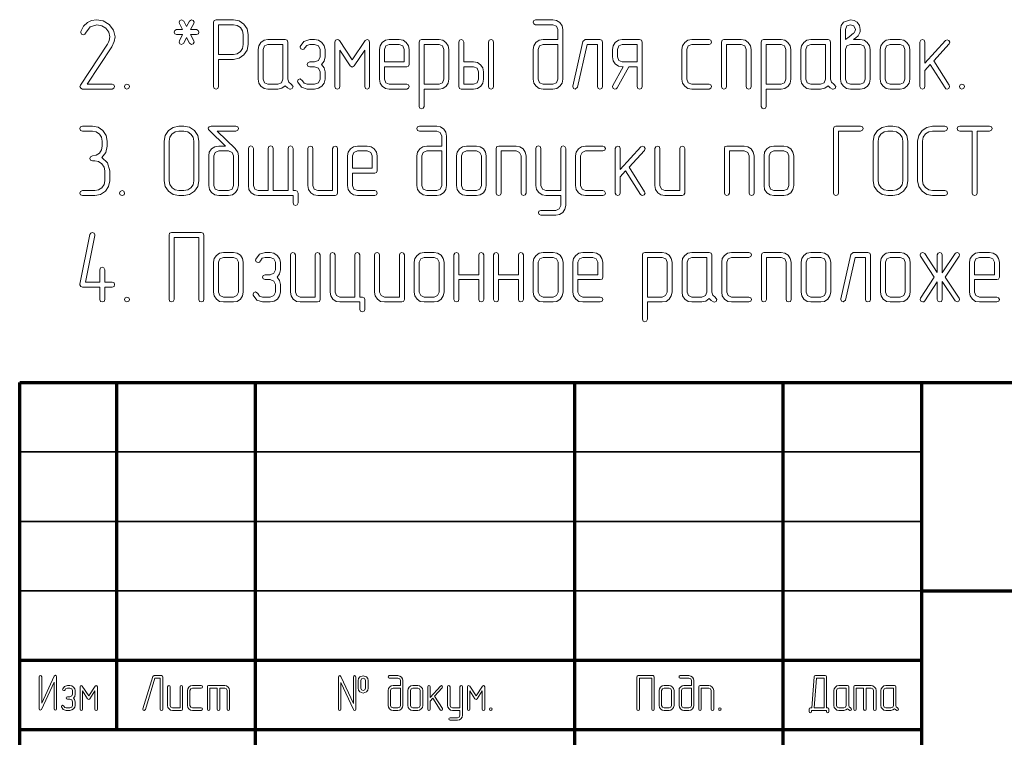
# Model space of a CAD drawing. Extents: x 0 to 594, y 0 to 420.
# Tile 13 of 33: x 404 to 475, y 34 to 86. Entities that reach past the tile are written whole.
import ezdxf

# ---------------------------------------------------------------- set-up
doc = ezdxf.new("R2010")
doc.units = 0

msp = doc.modelspace()

# ---------------------------------------------------------------- linework, layer by layer
at = {"color": 7, "lineweight": 70}
for p, q in [((404, 5), (404, 60)), ((404, 60), (589, 60)), ((404, 5), (404, 60)), ((404, 60), (589, 60)), ((411, 35), (411, 60)), ((411, 35), (411, 60)), ((421, 5), (421, 60)), ((421, 5), (421, 60)), ((444, 5), (444, 60)), ((444, 5), (444, 60)), ((459, 5), (459, 60)), ((459, 5), (459, 60)), ((469, 5), (469, 60)), ((469, 5), (469, 60)), ((469, 45), (589, 45)), ((469, 45), (589, 45)), ((404, 40), (469, 40)), ((404, 40), (469, 40)), ((404, 35), (469, 35)), ((404, 35), (469, 35))]:
    msp.add_line(p, q, dxfattribs=at)
at = {"color": 7, "lineweight": 35}
for p, q in [((404, 55), (469, 55)), ((404, 55), (469, 55)), ((404, 50), (469, 50)), ((404, 50), (469, 50)), ((404, 45), (469, 45)), ((404, 45), (469, 45))]:
    msp.add_line(p, q, dxfattribs=at)
at = {"color": 7, "lineweight": 13}
for points in [[(410.652, 81.142), (410.791, 81.2), (410.835, 81.317), (410.784, 81.449), (410.652, 81.5), (408.854, 81.5), (410.63, 84.19), (410.813, 84.563), (410.871, 84.913), (410.762, 85.389), (410.447, 85.791), (410.009, 86.054), (409.534, 86.142), (409.183, 86.09), (408.883, 85.944), (408.605, 85.674), (408.415, 85.294), (408.401, 85.228), (408.459, 85.104), (408.591, 85.052), (408.686, 85.089), (408.744, 85.169), (409.073, 85.637), (409.548, 85.776), (409.906, 85.71), (410.206, 85.527), (410.425, 85.242), (410.499, 84.913), (410.455, 84.65), (410.404, 84.526), (410.33, 84.387), (408.371, 81.419), (408.342, 81.332), (408.393, 81.2), (408.518, 81.142)], [(416.31, 85.425), (416.537, 85.878), (416.558, 85.966), (416.507, 86.09), (416.376, 86.142), (416.222, 86.039), (416.025, 85.644), (415.827, 86.039), (415.667, 86.142), (415.542, 86.083), (415.484, 85.966), (415.506, 85.878), (415.732, 85.425), (415.308, 85.425), (415.177, 85.367), (415.133, 85.25), (415.177, 85.118), (415.308, 85.067), (415.732, 85.067), (415.506, 84.614), (415.484, 84.526), (415.535, 84.402), (415.667, 84.351), (415.827, 84.453), (416.025, 84.848), (416.222, 84.453), (416.376, 84.351), (416.507, 84.402), (416.558, 84.526), (416.537, 84.614), (416.31, 85.067), (416.734, 85.067), (416.873, 85.125), (416.917, 85.25), (416.866, 85.374), (416.734, 85.425)], [(418.327, 83.283), (419.395, 83.283), (419.804, 83.364), (420.155, 83.598), (420.389, 83.941), (420.469, 84.351), (420.469, 85.067), (420.389, 85.476), (420.155, 85.827), (419.804, 86.061), (419.395, 86.142), (418.145, 86.142), (418.013, 86.09), (417.969, 85.959), (417.969, 81.317), (418.02, 81.185), (418.145, 81.142), (418.276, 81.185), (418.327, 81.317)], [(442.772, 84.709), (441.705, 84.709), (441.42, 84.658), (441.193, 84.504), (441.032, 84.27), (440.988, 84), (440.988, 81.858), (441.039, 81.58), (441.2, 81.354), (441.427, 81.193), (441.705, 81.142), (442.414, 81.142), (442.692, 81.193), (442.925, 81.354), (443.072, 81.58), (443.13, 81.858), (443.13, 85.425), (443.072, 85.696), (442.918, 85.93), (442.684, 86.083), (442.414, 86.142), (441.164, 86.142), (441.032, 86.083), (440.988, 85.959), (441.032, 85.835), (441.164, 85.783), (442.414, 85.783), (442.67, 85.681), (442.772, 85.425)], [(464.073, 84.709), (464.241, 84.84), (464.402, 84.979), (464.534, 85.213), (464.556, 85.301), (464.563, 85.425), (464.504, 85.725), (464.336, 85.959), (464.11, 86.09), (463.846, 86.134), (463.357, 85.959), (463.189, 85.725), (463.137, 85.425), (463.137, 84), (463.137, 81.858), (463.189, 81.58), (463.349, 81.354), (463.576, 81.193), (463.854, 81.142), (464.563, 81.142), (464.841, 81.193), (465.075, 81.354), (465.221, 81.58), (465.279, 81.858), (465.279, 84), (465.221, 84.27), (465.067, 84.504), (464.833, 84.658), (464.563, 84.709)], [(418.327, 83.642), (418.327, 85.783), (419.395, 85.783), (419.665, 85.725), (419.899, 85.571), (420.06, 85.337), (420.111, 85.067), (420.111, 84.351), (420.06, 84.073), (419.899, 83.846), (419.665, 83.693), (419.395, 83.642)], [(463.496, 84.709), (463.496, 85.425), (463.598, 85.688), (463.846, 85.783), (464.102, 85.688), (464.205, 85.425), (464.175, 85.301), (464.117, 85.206), (464.073, 85.162), (463.766, 84.899)], [(423.561, 81.485), (423.386, 81.631), (423.32, 81.858), (423.32, 84.533), (423.269, 84.665), (423.137, 84.709), (421.887, 84.709), (421.602, 84.658), (421.383, 84.497), (421.222, 84.263), (421.178, 84), (421.178, 81.858), (421.222, 81.573), (421.383, 81.346), (421.61, 81.185), (421.887, 81.142), (422.604, 81.142), (422.896, 81.2), (423.137, 81.383), (423.284, 81.244), (423.452, 81.142), (423.518, 81.134), (423.642, 81.185), (423.693, 81.317)], [(425.754, 82.925), (425.937, 83.159), (425.996, 83.459), (425.996, 84), (425.937, 84.263), (425.769, 84.497), (425.528, 84.658), (425.243, 84.709), (424.892, 84.709), (424.475, 84.577), (424.212, 84.219), (424.205, 84.161), (424.256, 84.036), (424.387, 83.985), (424.482, 84.014), (424.548, 84.109), (424.68, 84.285), (424.892, 84.351), (425.243, 84.351), (425.52, 84.248), (425.645, 84), (425.645, 83.459), (425.52, 83.21), (425.243, 83.108), (424.892, 83.108), (424.753, 83.042), (424.709, 82.925), (424.753, 82.801), (424.892, 82.75), (425.243, 82.75), (425.52, 82.64), (425.645, 82.392), (425.645, 81.858), (425.52, 81.602), (425.243, 81.5), (424.709, 81.5), (424.497, 81.565), (424.366, 81.748), (424.205, 81.873), (424.073, 81.821), (424.022, 81.697), (424.029, 81.631), (424.292, 81.273), (424.709, 81.142), (425.243, 81.142), (425.535, 81.2), (425.776, 81.354), (425.937, 81.58), (425.996, 81.858), (425.996, 82.392), (425.93, 82.684)], [(429.212, 81.317), (429.212, 84.533), (429.154, 84.665), (429.037, 84.716), (428.883, 84.636), (427.962, 83.254), (427.041, 84.636), (426.968, 84.694), (426.895, 84.716), (426.763, 84.658), (426.712, 84.533), (426.712, 81.317), (426.763, 81.185), (426.887, 81.142), (427.019, 81.185), (427.07, 81.317), (427.07, 83.941), (427.808, 82.823), (427.962, 82.72), (428.108, 82.823), (428.854, 83.941), (428.854, 81.317), (428.905, 81.185), (429.029, 81.142), (429.161, 81.185)], [(430.279, 82.75), (431.88, 82.75), (432.012, 82.794), (432.063, 82.925), (432.063, 84), (432.004, 84.27), (431.851, 84.504), (431.617, 84.658), (431.346, 84.709), (430.63, 84.709), (430.345, 84.658), (430.126, 84.497), (429.965, 84.263), (429.921, 84), (429.921, 81.858), (429.965, 81.573), (430.126, 81.346), (430.352, 81.185), (430.63, 81.142), (431.88, 81.142), (432.019, 81.2), (432.063, 81.317), (432.012, 81.449), (431.88, 81.5), (430.63, 81.5), (430.382, 81.602), (430.279, 81.858)], [(433.137, 81.142), (434.212, 81.142), (434.482, 81.185), (434.716, 81.346), (434.863, 81.58), (434.921, 81.858), (434.921, 84), (434.863, 84.27), (434.709, 84.504), (434.475, 84.658), (434.212, 84.709), (432.955, 84.709), (432.823, 84.665), (432.779, 84.533), (432.779, 79.892), (432.838, 79.76), (432.955, 79.716), (433.079, 79.76), (433.137, 79.892)], [(435.996, 83.108), (435.996, 84.533), (435.937, 84.665), (435.813, 84.709), (435.689, 84.658), (435.637, 84.533), (435.637, 81.317), (435.681, 81.185), (435.813, 81.142), (436.705, 81.142), (436.982, 81.185), (437.216, 81.346), (437.37, 81.573), (437.421, 81.858), (437.421, 82.392), (437.363, 82.669), (437.209, 82.896), (436.975, 83.049), (436.705, 83.108)], [(438.137, 81.317), (438.137, 84.533), (438.079, 84.665), (437.955, 84.709), (437.83, 84.658), (437.779, 84.533), (437.779, 81.317), (437.83, 81.185), (437.955, 81.142), (438.086, 81.185)], [(445.988, 81.317), (445.988, 84.533), (445.937, 84.665), (445.806, 84.709), (444.738, 84.709), (444.563, 84.57), (443.846, 81.361), (443.846, 81.317), (443.898, 81.193), (444.029, 81.142), (444.197, 81.28), (444.877, 84.351), (445.63, 84.351), (445.63, 81.317), (445.681, 81.185), (445.806, 81.142), (445.937, 81.185)], [(448.846, 81.317), (448.846, 84.533), (448.795, 84.665), (448.664, 84.709), (447.414, 84.709), (447.129, 84.658), (446.909, 84.497), (446.749, 84.263), (446.705, 84), (446.705, 83.459), (446.749, 83.181), (446.909, 82.954), (447.136, 82.794), (447.414, 82.75), (447.472, 82.75), (446.727, 81.405), (446.697, 81.317), (446.756, 81.193), (446.887, 81.142), (446.975, 81.163), (447.041, 81.237), (447.874, 82.75), (448.488, 82.75), (448.488, 81.317), (448.539, 81.185), (448.664, 81.142), (448.795, 81.185)], [(453.664, 81.142), (453.803, 81.2), (453.846, 81.317), (453.795, 81.449), (453.664, 81.5), (452.414, 81.5), (452.165, 81.602), (452.063, 81.858), (452.063, 84), (452.165, 84.248), (452.414, 84.351), (453.664, 84.351), (453.803, 84.409), (453.846, 84.533), (453.795, 84.658), (453.664, 84.709), (452.414, 84.709), (452.129, 84.658), (451.909, 84.497), (451.749, 84.263), (451.705, 84), (451.705, 81.858), (451.749, 81.573), (451.909, 81.346), (452.136, 81.185), (452.414, 81.142)], [(456.705, 81.317), (456.705, 84), (456.646, 84.27), (456.493, 84.504), (456.259, 84.658), (455.988, 84.709), (454.738, 84.709), (454.607, 84.665), (454.563, 84.533), (454.563, 81.317), (454.614, 81.185), (454.738, 81.142), (454.87, 81.185), (454.921, 81.317), (454.921, 84.351), (455.988, 84.351), (456.244, 84.248), (456.346, 84), (456.346, 81.317), (456.398, 81.185), (456.522, 81.142), (456.654, 81.185)], [(457.779, 81.142), (458.854, 81.142), (459.124, 81.185), (459.358, 81.346), (459.504, 81.58), (459.563, 81.858), (459.563, 84), (459.504, 84.27), (459.351, 84.504), (459.117, 84.658), (458.854, 84.709), (457.596, 84.709), (457.465, 84.665), (457.421, 84.533), (457.421, 79.892), (457.48, 79.76), (457.596, 79.716), (457.721, 79.76), (457.779, 79.892)], [(462.662, 81.485), (462.487, 81.631), (462.421, 81.858), (462.421, 84.533), (462.37, 84.665), (462.238, 84.709), (460.988, 84.709), (460.703, 84.658), (460.484, 84.497), (460.323, 84.263), (460.279, 84), (460.279, 81.858), (460.323, 81.573), (460.484, 81.346), (460.711, 81.185), (460.988, 81.142), (461.705, 81.142), (461.997, 81.2), (462.238, 81.383), (462.385, 81.244), (462.553, 81.142), (462.618, 81.134), (462.743, 81.185), (462.794, 81.317)], [(468.137, 81.858), (468.137, 84), (468.079, 84.27), (467.925, 84.504), (467.692, 84.658), (467.421, 84.709), (466.705, 84.709), (466.42, 84.658), (466.2, 84.497), (466.039, 84.263), (465.996, 84), (465.996, 81.858), (466.039, 81.573), (466.2, 81.346), (466.427, 81.185), (466.705, 81.142), (467.421, 81.142), (467.692, 81.185), (467.925, 81.346), (468.079, 81.573)], [(469.848, 83.188), (470.952, 84.394), (471.003, 84.519), (470.944, 84.643), (470.82, 84.701), (470.689, 84.643), (469.212, 83.013), (469.212, 84.533), (469.154, 84.665), (469.037, 84.709), (468.912, 84.658), (468.854, 84.533), (468.854, 81.317), (468.912, 81.185), (469.037, 81.142), (469.161, 81.185), (469.212, 81.317), (469.212, 82.479), (469.599, 82.911), (470.667, 81.222), (470.732, 81.156), (470.813, 81.142), (470.937, 81.193), (470.996, 81.317), (470.966, 81.419)], [(422.962, 81.858), (422.86, 81.602), (422.604, 81.5), (421.887, 81.5), (421.639, 81.602), (421.537, 81.858), (421.537, 84), (421.639, 84.248), (421.887, 84.351), (422.962, 84.351)], [(430.279, 83.108), (430.279, 84), (430.382, 84.248), (430.63, 84.351), (431.346, 84.351), (431.602, 84.248), (431.705, 84), (431.705, 83.108)], [(433.137, 81.492), (433.137, 84.351), (434.212, 84.351), (434.461, 84.248), (434.563, 84), (434.563, 81.858), (434.453, 81.602), (434.212, 81.492)], [(442.772, 84.351), (442.772, 81.858), (442.67, 81.602), (442.414, 81.5), (441.705, 81.5), (441.449, 81.602), (441.346, 81.858), (441.346, 84), (441.449, 84.248), (441.705, 84.351)], [(448.488, 83.108), (447.414, 83.108), (447.165, 83.21), (447.063, 83.459), (447.063, 84), (447.165, 84.248), (447.414, 84.351), (448.488, 84.351)], [(457.779, 81.492), (457.779, 84.351), (458.854, 84.351), (459.102, 84.248), (459.205, 84), (459.205, 81.858), (459.095, 81.602), (458.854, 81.492)], [(462.063, 81.858), (461.961, 81.602), (461.705, 81.5), (460.988, 81.5), (460.74, 81.602), (460.637, 81.858), (460.637, 84), (460.74, 84.248), (460.988, 84.351), (462.063, 84.351)], [(464.921, 81.858), (464.819, 81.602), (464.563, 81.5), (463.854, 81.5), (463.598, 81.602), (463.496, 81.858), (463.496, 84), (463.598, 84.248), (463.854, 84.351), (464.563, 84.351), (464.819, 84.248), (464.921, 84)], [(467.779, 81.858), (467.677, 81.602), (467.421, 81.5), (466.705, 81.5), (466.456, 81.602), (466.354, 81.858), (466.354, 84), (466.456, 84.248), (466.705, 84.351), (467.421, 84.351), (467.677, 84.248), (467.779, 84)], [(435.996, 82.75), (436.705, 82.75), (436.961, 82.647), (437.063, 82.392), (437.063, 81.858), (436.961, 81.602), (436.705, 81.5), (435.996, 81.5)], [(411.727, 81.5), (411.595, 81.441), (411.551, 81.317), (411.595, 81.193), (411.727, 81.142), (411.866, 81.2), (411.909, 81.317), (411.858, 81.449)], [(471.887, 81.5), (471.756, 81.441), (471.712, 81.317), (471.756, 81.193), (471.887, 81.142), (472.026, 81.2), (472.07, 81.317), (472.019, 81.449)], [(409.906, 76.207), (410.199, 76.58), (410.301, 77.041), (410.301, 77.399), (410.221, 77.808), (409.994, 78.159), (409.643, 78.393), (409.234, 78.473), (408.518, 78.473), (408.386, 78.415), (408.342, 78.291), (408.386, 78.166), (408.518, 78.115), (409.234, 78.115), (409.512, 78.057), (409.738, 77.903), (409.892, 77.669), (409.95, 77.399), (409.95, 77.041), (409.892, 76.763), (409.738, 76.536), (409.504, 76.375), (409.234, 76.332), (409.102, 76.273), (409.051, 76.149), (409.102, 76.025), (409.234, 75.973), (409.409, 75.973), (409.687, 75.915), (409.921, 75.761), (410.075, 75.527), (410.126, 75.257), (410.126, 74.541), (410.075, 74.263), (409.921, 74.036), (409.687, 73.875), (409.409, 73.832), (408.518, 73.832), (408.386, 73.773), (408.342, 73.649), (408.386, 73.525), (408.518, 73.473), (409.409, 73.473), (409.819, 73.546), (410.17, 73.788), (410.404, 74.131), (410.484, 74.541), (410.484, 75.257), (410.316, 75.82)], [(416.909, 74.541), (416.909, 77.399), (416.829, 77.808), (416.595, 78.159), (416.244, 78.393), (415.835, 78.473), (415.477, 78.473), (415.06, 78.386), (414.716, 78.152), (414.482, 77.801), (414.409, 77.399), (414.409, 74.541), (414.482, 74.131), (414.724, 73.788), (415.067, 73.546), (415.477, 73.473), (415.835, 73.473), (416.244, 73.546), (416.595, 73.788), (416.829, 74.131)], [(416.551, 74.541), (416.5, 74.256), (416.339, 74.036), (416.105, 73.875), (415.835, 73.832), (415.477, 73.832), (415.206, 73.875), (414.98, 74.036), (414.819, 74.263), (414.768, 74.541), (414.768, 77.399), (414.811, 77.669), (414.972, 77.903), (415.199, 78.057), (415.477, 78.115), (415.835, 78.115), (416.105, 78.057), (416.339, 77.903), (416.5, 77.669), (416.551, 77.399)], [(419.548, 76.836), (418.232, 78.115), (419.577, 78.115), (419.716, 78.174), (419.76, 78.291), (419.709, 78.415), (419.577, 78.473), (417.794, 78.473), (417.648, 78.43), (417.589, 78.32), (417.611, 78.239), (417.67, 78.166), (418.817, 77.041), (418.335, 77.041), (418.05, 76.989), (417.823, 76.836), (417.662, 76.602), (417.618, 76.332), (417.618, 74.19), (417.67, 73.912), (417.83, 73.685), (418.057, 73.525), (418.335, 73.473), (419.044, 73.473), (419.322, 73.525), (419.556, 73.685), (419.702, 73.912), (419.76, 74.19), (419.76, 76.332), (419.709, 76.595), (419.556, 76.821), (419.548, 76.829)], [(434.402, 77.041), (433.335, 77.041), (433.05, 76.989), (432.823, 76.836), (432.662, 76.602), (432.618, 76.332), (432.618, 74.19), (432.67, 73.912), (432.83, 73.685), (433.057, 73.525), (433.335, 73.473), (434.044, 73.473), (434.322, 73.525), (434.556, 73.685), (434.702, 73.912), (434.76, 74.19), (434.76, 77.757), (434.702, 78.027), (434.548, 78.261), (434.314, 78.415), (434.044, 78.473), (432.794, 78.473), (432.662, 78.415), (432.618, 78.291), (432.662, 78.166), (432.794, 78.115), (434.044, 78.115), (434.3, 78.013), (434.402, 77.757)], [(464.585, 78.115), (464.724, 78.174), (464.768, 78.291), (464.716, 78.415), (464.585, 78.473), (462.801, 78.473), (462.67, 78.422), (462.626, 78.291), (462.626, 73.649), (462.677, 73.517), (462.801, 73.473), (462.933, 73.517), (462.984, 73.649), (462.984, 78.115)], [(467.984, 74.541), (467.984, 77.399), (467.904, 77.808), (467.67, 78.159), (467.319, 78.393), (466.909, 78.473), (466.551, 78.473), (466.135, 78.386), (465.791, 78.152), (465.557, 77.801), (465.484, 77.399), (465.484, 74.541), (465.557, 74.131), (465.798, 73.788), (466.142, 73.546), (466.551, 73.473), (466.909, 73.473), (467.319, 73.546), (467.67, 73.788), (467.904, 74.131)], [(467.626, 74.541), (467.575, 74.256), (467.414, 74.036), (467.18, 73.875), (466.909, 73.832), (466.551, 73.832), (466.281, 73.875), (466.054, 74.036), (465.893, 74.263), (465.842, 74.541), (465.842, 77.399), (465.886, 77.669), (466.047, 77.903), (466.273, 78.057), (466.551, 78.115), (466.909, 78.115), (467.18, 78.057), (467.414, 77.903), (467.575, 77.669), (467.626, 77.399)], [(470.652, 73.473), (470.791, 73.532), (470.835, 73.649), (470.784, 73.78), (470.652, 73.832), (469.768, 73.832), (469.49, 73.883), (469.256, 74.044), (469.095, 74.27), (469.051, 74.541), (469.051, 77.399), (469.095, 77.677), (469.256, 77.911), (469.49, 78.057), (469.768, 78.115), (470.652, 78.115), (470.791, 78.174), (470.835, 78.291), (470.784, 78.415), (470.652, 78.473), (469.768, 78.473), (469.351, 78.386), (469.007, 78.152), (468.766, 77.808), (468.693, 77.399), (468.693, 74.541), (468.766, 74.131), (469.007, 73.788), (469.351, 73.546), (469.768, 73.473)], [(472.618, 78.115), (472.618, 73.649), (472.677, 73.517), (472.801, 73.473), (472.925, 73.517), (472.977, 73.649), (472.977, 78.115), (473.876, 78.115), (474.007, 78.174), (474.051, 78.291), (474.007, 78.415), (473.876, 78.473), (471.727, 78.473), (471.595, 78.415), (471.551, 78.291), (471.595, 78.166), (471.727, 78.115)], [(419.402, 74.19), (419.3, 73.934), (419.044, 73.832), (418.335, 73.832), (418.079, 73.934), (417.977, 74.19), (417.977, 76.332), (418.079, 76.58), (418.335, 76.682), (419.044, 76.682), (419.3, 76.58), (419.402, 76.332)], [(421.902, 73.832), (421.186, 73.832), (420.937, 73.934), (420.835, 74.19), (420.835, 76.865), (420.776, 76.997), (420.652, 77.048), (420.528, 76.997), (420.477, 76.865), (420.477, 74.19), (420.52, 73.905), (420.681, 73.678), (420.908, 73.517), (421.186, 73.473), (423.693, 73.473), (423.693, 72.94), (423.751, 72.808), (423.868, 72.764), (423.993, 72.808), (424.051, 72.94), (424.051, 73.649), (424, 73.78), (423.868, 73.832), (423.693, 73.832), (423.693, 76.865), (423.634, 76.997), (423.51, 77.048), (423.393, 76.997), (423.335, 76.865), (423.335, 73.832), (422.26, 73.832), (422.26, 76.865), (422.202, 76.997), (422.085, 77.048), (421.961, 76.997), (421.902, 76.865)], [(426.902, 73.649), (426.902, 76.865), (426.844, 76.997), (426.719, 77.041), (426.602, 76.989), (426.544, 76.865), (426.544, 73.832), (425.469, 73.832), (425.221, 73.934), (425.118, 74.19), (425.118, 76.865), (425.06, 76.997), (424.936, 77.041), (424.811, 76.989), (424.76, 76.865), (424.76, 74.19), (424.804, 73.905), (424.965, 73.678), (425.192, 73.517), (425.469, 73.473), (426.719, 73.473), (426.851, 73.517)], [(427.977, 75.082), (429.577, 75.082), (429.709, 75.125), (429.76, 75.257), (429.76, 76.332), (429.702, 76.602), (429.548, 76.836), (429.314, 76.989), (429.044, 77.041), (428.327, 77.041), (428.042, 76.989), (427.823, 76.829), (427.662, 76.595), (427.618, 76.332), (427.618, 74.19), (427.662, 73.905), (427.823, 73.678), (428.05, 73.517), (428.327, 73.473), (429.577, 73.473), (429.716, 73.532), (429.76, 73.649), (429.709, 73.78), (429.577, 73.832), (428.327, 73.832), (428.079, 73.934), (427.977, 74.19)], [(427.977, 75.44), (427.977, 76.332), (428.079, 76.58), (428.327, 76.682), (429.044, 76.682), (429.3, 76.58), (429.402, 76.332), (429.402, 75.44)], [(434.402, 76.682), (434.402, 74.19), (434.3, 73.934), (434.044, 73.832), (433.335, 73.832), (433.079, 73.934), (432.977, 74.19), (432.977, 76.332), (433.079, 76.58), (433.335, 76.682)], [(437.618, 74.19), (437.618, 76.332), (437.56, 76.602), (437.406, 76.836), (437.173, 76.989), (436.902, 77.041), (436.186, 77.041), (435.901, 76.989), (435.681, 76.829), (435.52, 76.595), (435.477, 76.332), (435.477, 74.19), (435.52, 73.905), (435.681, 73.678), (435.908, 73.517), (436.186, 73.473), (436.902, 73.473), (437.173, 73.517), (437.406, 73.678), (437.56, 73.905)], [(437.26, 74.19), (437.158, 73.934), (436.902, 73.832), (436.186, 73.832), (435.937, 73.934), (435.835, 74.19), (435.835, 76.332), (435.937, 76.58), (436.186, 76.682), (436.902, 76.682), (437.158, 76.58), (437.26, 76.332)], [(440.477, 73.649), (440.477, 76.332), (440.418, 76.602), (440.265, 76.836), (440.031, 76.989), (439.76, 77.041), (438.51, 77.041), (438.379, 76.997), (438.335, 76.865), (438.335, 73.649), (438.386, 73.517), (438.51, 73.473), (438.642, 73.517), (438.693, 73.649), (438.693, 76.682), (439.76, 76.682), (440.016, 76.58), (440.118, 76.332), (440.118, 73.649), (440.17, 73.517), (440.294, 73.473), (440.425, 73.517)], [(442.977, 73.473), (442.977, 72.764), (442.874, 72.508), (442.626, 72.406), (441.551, 72.406), (441.412, 72.355), (441.368, 72.231), (441.42, 72.099), (441.551, 72.048), (442.626, 72.048), (442.896, 72.106), (443.13, 72.26), (443.276, 72.494), (443.335, 72.764), (443.335, 76.865), (443.276, 76.997), (443.152, 77.048), (443.035, 76.997), (442.977, 76.865), (442.977, 73.832), (441.909, 73.832), (441.661, 73.934), (441.551, 74.19), (441.551, 76.865), (441.493, 76.997), (441.368, 77.048), (441.244, 76.997), (441.193, 76.865), (441.193, 74.19), (441.244, 73.912), (441.405, 73.685), (441.632, 73.525), (441.909, 73.473)], [(446.01, 73.473), (446.149, 73.532), (446.193, 73.649), (446.142, 73.78), (446.01, 73.832), (444.76, 73.832), (444.512, 73.934), (444.409, 74.19), (444.409, 76.332), (444.512, 76.58), (444.76, 76.682), (446.01, 76.682), (446.149, 76.741), (446.193, 76.865), (446.142, 76.989), (446.01, 77.041), (444.76, 77.041), (444.475, 76.989), (444.256, 76.829), (444.095, 76.595), (444.051, 76.332), (444.051, 74.19), (444.095, 73.905), (444.256, 73.678), (444.482, 73.517), (444.76, 73.473)], [(447.904, 75.52), (449.007, 76.726), (449.058, 76.851), (449, 76.975), (448.876, 77.033), (448.744, 76.975), (447.268, 75.345), (447.268, 76.865), (447.209, 76.997), (447.092, 77.041), (446.968, 76.989), (446.909, 76.865), (446.909, 73.649), (446.968, 73.517), (447.092, 73.473), (447.216, 73.517), (447.268, 73.649), (447.268, 74.811), (447.655, 75.242), (448.722, 73.554), (448.788, 73.488), (448.868, 73.473), (448.993, 73.525), (449.051, 73.649), (449.022, 73.751)], [(451.909, 73.649), (451.909, 76.865), (451.851, 76.997), (451.727, 77.041), (451.61, 76.989), (451.551, 76.865), (451.551, 73.832), (450.477, 73.832), (450.228, 73.934), (450.126, 74.19), (450.126, 76.865), (450.067, 76.997), (449.943, 77.041), (449.819, 76.989), (449.768, 76.865), (449.768, 74.19), (449.811, 73.905), (449.972, 73.678), (450.199, 73.517), (450.477, 73.473), (451.727, 73.473), (451.858, 73.517)], [(456.909, 73.649), (456.909, 76.332), (456.851, 76.602), (456.697, 76.836), (456.463, 76.989), (456.193, 77.041), (454.943, 77.041), (454.811, 76.997), (454.768, 76.865), (454.768, 73.649), (454.819, 73.517), (454.943, 73.473), (455.075, 73.517), (455.126, 73.649), (455.126, 76.682), (456.193, 76.682), (456.449, 76.58), (456.551, 76.332), (456.551, 73.649), (456.602, 73.517), (456.727, 73.473), (456.858, 73.517)], [(459.768, 74.19), (459.768, 76.332), (459.709, 76.602), (459.556, 76.836), (459.322, 76.989), (459.051, 77.041), (458.335, 77.041), (458.05, 76.989), (457.83, 76.829), (457.67, 76.595), (457.626, 76.332), (457.626, 74.19), (457.67, 73.905), (457.83, 73.678), (458.057, 73.517), (458.335, 73.473), (459.051, 73.473), (459.322, 73.517), (459.556, 73.678), (459.709, 73.905)], [(459.409, 74.19), (459.307, 73.934), (459.051, 73.832), (458.335, 73.832), (458.086, 73.934), (457.984, 74.19), (457.984, 76.332), (458.086, 76.58), (458.335, 76.682), (459.051, 76.682), (459.307, 76.58), (459.409, 76.332)], [(411.376, 73.832), (411.244, 73.773), (411.2, 73.649), (411.244, 73.525), (411.376, 73.473), (411.515, 73.532), (411.558, 73.649), (411.507, 73.78)], [(410.126, 67.231), (410.126, 68.13), (410.067, 68.261), (409.95, 68.305), (409.826, 68.254), (409.768, 68.13), (409.768, 67.231), (408.737, 67.231), (409.409, 70.586), (409.409, 70.63), (409.358, 70.754), (409.227, 70.805), (409.117, 70.769), (409.058, 70.659), (408.342, 67.092), (408.342, 67.048), (408.393, 66.924), (408.518, 66.873), (409.768, 66.873), (409.768, 65.981), (409.819, 65.849), (409.95, 65.805), (410.075, 65.849), (410.126, 65.981), (410.126, 66.873), (410.667, 66.873), (410.798, 66.931), (410.842, 67.055), (410.798, 67.18), (410.667, 67.231)], [(417.26, 65.981), (417.26, 70.623), (417.216, 70.754), (417.085, 70.805), (414.936, 70.805), (414.804, 70.754), (414.76, 70.623), (414.76, 65.981), (414.811, 65.849), (414.936, 65.805), (415.067, 65.849), (415.118, 65.981), (415.118, 70.447), (416.902, 70.447), (416.902, 65.981), (416.961, 65.849), (417.085, 65.805), (417.209, 65.849)], [(420.111, 66.522), (420.111, 68.663), (420.053, 68.934), (419.899, 69.168), (419.665, 69.321), (419.395, 69.373), (418.678, 69.373), (418.393, 69.321), (418.174, 69.161), (418.013, 68.927), (417.969, 68.663), (417.969, 66.522), (418.013, 66.237), (418.174, 66.01), (418.401, 65.849), (418.678, 65.805), (419.395, 65.805), (419.665, 65.849), (419.899, 66.01), (420.053, 66.237)], [(419.753, 66.522), (419.651, 66.266), (419.395, 66.163), (418.678, 66.163), (418.43, 66.266), (418.327, 66.522), (418.327, 68.663), (418.43, 68.912), (418.678, 69.014), (419.395, 69.014), (419.651, 68.912), (419.753, 68.663)], [(422.545, 67.589), (422.728, 67.823), (422.787, 68.123), (422.787, 68.663), (422.728, 68.927), (422.56, 69.161), (422.319, 69.321), (422.034, 69.373), (421.683, 69.373), (421.266, 69.241), (421.003, 68.883), (420.996, 68.824), (421.047, 68.7), (421.178, 68.649), (421.273, 68.678), (421.339, 68.773), (421.471, 68.949), (421.683, 69.014), (422.034, 69.014), (422.311, 68.912), (422.436, 68.663), (422.436, 68.123), (422.311, 67.874), (422.034, 67.772), (421.683, 67.772), (421.544, 67.706), (421.5, 67.589), (421.544, 67.465), (421.683, 67.413), (422.034, 67.413), (422.311, 67.304), (422.436, 67.055), (422.436, 66.522), (422.311, 66.266), (422.034, 66.163), (421.5, 66.163), (421.288, 66.229), (421.156, 66.412), (420.996, 66.536), (420.864, 66.485), (420.813, 66.361), (420.82, 66.295), (421.083, 65.937), (421.5, 65.805), (422.034, 65.805), (422.326, 65.864), (422.567, 66.017), (422.728, 66.244), (422.787, 66.522), (422.787, 67.055), (422.721, 67.348)], [(425.645, 65.981), (425.645, 69.197), (425.586, 69.329), (425.462, 69.373), (425.345, 69.321), (425.287, 69.197), (425.287, 66.163), (424.212, 66.163), (423.963, 66.266), (423.861, 66.522), (423.861, 69.197), (423.803, 69.329), (423.678, 69.373), (423.554, 69.321), (423.503, 69.197), (423.503, 66.522), (423.547, 66.237), (423.708, 66.01), (423.934, 65.849), (424.212, 65.805), (425.462, 65.805), (425.594, 65.849)], [(428.145, 66.156), (427.07, 66.156), (426.822, 66.266), (426.719, 66.514), (426.719, 69.197), (426.661, 69.329), (426.537, 69.373), (426.412, 69.321), (426.361, 69.197), (426.361, 66.514), (426.405, 66.237), (426.566, 66.01), (426.792, 65.849), (427.07, 65.805), (428.503, 65.805), (428.503, 65.272), (428.561, 65.133), (428.686, 65.089), (428.81, 65.14), (428.861, 65.272), (428.861, 65.981), (428.817, 66.112), (428.686, 66.156), (428.503, 66.156), (428.503, 69.197), (428.444, 69.329), (428.327, 69.373), (428.203, 69.321), (428.145, 69.197)], [(431.712, 65.981), (431.712, 69.197), (431.654, 69.329), (431.529, 69.373), (431.412, 69.321), (431.354, 69.197), (431.354, 66.163), (430.279, 66.163), (430.031, 66.266), (429.928, 66.522), (429.928, 69.197), (429.87, 69.329), (429.746, 69.373), (429.621, 69.321), (429.57, 69.197), (429.57, 66.522), (429.614, 66.237), (429.775, 66.01), (430.001, 65.849), (430.279, 65.805), (431.529, 65.805), (431.661, 65.849)], [(434.57, 66.522), (434.57, 68.663), (434.512, 68.934), (434.358, 69.168), (434.124, 69.321), (433.854, 69.373), (433.137, 69.373), (432.852, 69.321), (432.633, 69.161), (432.472, 68.927), (432.428, 68.663), (432.428, 66.522), (432.472, 66.237), (432.633, 66.01), (432.86, 65.849), (433.137, 65.805), (433.854, 65.805), (434.124, 65.849), (434.358, 66.01), (434.512, 66.237)], [(434.212, 66.522), (434.11, 66.266), (433.854, 66.163), (433.137, 66.163), (432.889, 66.266), (432.787, 66.522), (432.787, 68.663), (432.889, 68.912), (433.137, 69.014), (433.854, 69.014), (434.11, 68.912), (434.212, 68.663)], [(437.07, 67.772), (435.645, 67.772), (435.645, 69.197), (435.586, 69.329), (435.462, 69.373), (435.338, 69.321), (435.287, 69.197), (435.287, 65.981), (435.338, 65.849), (435.462, 65.805), (435.594, 65.849), (435.645, 65.981), (435.645, 67.413), (437.07, 67.413), (437.07, 65.981), (437.121, 65.849), (437.246, 65.805), (437.377, 65.849), (437.428, 65.981), (437.428, 69.197), (437.37, 69.329), (437.246, 69.373), (437.129, 69.321), (437.07, 69.197)], [(439.928, 67.772), (438.503, 67.772), (438.503, 69.197), (438.444, 69.329), (438.32, 69.373), (438.196, 69.321), (438.145, 69.197), (438.145, 65.981), (438.196, 65.849), (438.32, 65.805), (438.452, 65.849), (438.503, 65.981), (438.503, 67.413), (439.928, 67.413), (439.928, 65.981), (439.98, 65.849), (440.104, 65.805), (440.235, 65.849), (440.287, 65.981), (440.287, 69.197), (440.228, 69.329), (440.104, 69.373), (439.987, 69.321), (439.928, 69.197)], [(443.145, 66.522), (443.145, 68.663), (443.086, 68.934), (442.933, 69.168), (442.699, 69.321), (442.428, 69.373), (441.712, 69.373), (441.427, 69.321), (441.208, 69.161), (441.047, 68.927), (441.003, 68.663), (441.003, 66.522), (441.047, 66.237), (441.208, 66.01), (441.434, 65.849), (441.712, 65.805), (442.428, 65.805), (442.699, 65.849), (442.933, 66.01), (443.086, 66.237)], [(442.787, 66.522), (442.684, 66.266), (442.428, 66.163), (441.712, 66.163), (441.463, 66.266), (441.361, 66.522), (441.361, 68.663), (441.463, 68.912), (441.712, 69.014), (442.428, 69.014), (442.684, 68.912), (442.787, 68.663)], [(444.219, 67.413), (445.82, 67.413), (445.952, 67.457), (446.003, 67.589), (446.003, 68.663), (445.944, 68.934), (445.791, 69.168), (445.557, 69.321), (445.287, 69.373), (444.57, 69.373), (444.285, 69.321), (444.066, 69.161), (443.905, 68.927), (443.861, 68.663), (443.861, 66.522), (443.905, 66.237), (444.066, 66.01), (444.292, 65.849), (444.57, 65.805), (445.82, 65.805), (445.959, 65.864), (446.003, 65.981), (445.952, 66.112), (445.82, 66.163), (444.57, 66.163), (444.322, 66.266), (444.219, 66.522)], [(444.219, 67.772), (444.219, 68.663), (444.322, 68.912), (444.57, 69.014), (445.287, 69.014), (445.542, 68.912), (445.645, 68.663), (445.645, 67.772)], [(449.219, 65.805), (450.294, 65.805), (450.564, 65.849), (450.798, 66.01), (450.944, 66.244), (451.003, 66.522), (451.003, 68.663), (450.944, 68.934), (450.791, 69.168), (450.557, 69.321), (450.294, 69.373), (449.037, 69.373), (448.905, 69.329), (448.861, 69.197), (448.861, 64.555), (448.92, 64.424), (449.037, 64.38), (449.161, 64.424), (449.219, 64.555)], [(449.219, 66.156), (449.219, 69.014), (450.294, 69.014), (450.542, 68.912), (450.645, 68.663), (450.645, 66.522), (450.535, 66.266), (450.294, 66.156)], [(454.102, 66.149), (453.927, 66.295), (453.861, 66.522), (453.861, 69.197), (453.81, 69.329), (453.678, 69.373), (452.428, 69.373), (452.143, 69.321), (451.924, 69.161), (451.763, 68.927), (451.719, 68.663), (451.719, 66.522), (451.763, 66.237), (451.924, 66.01), (452.151, 65.849), (452.428, 65.805), (453.145, 65.805), (453.437, 65.864), (453.678, 66.046), (453.825, 65.908), (453.993, 65.805), (454.058, 65.798), (454.183, 65.849), (454.234, 65.981)], [(453.503, 66.522), (453.401, 66.266), (453.145, 66.163), (452.428, 66.163), (452.18, 66.266), (452.077, 66.522), (452.077, 68.663), (452.18, 68.912), (452.428, 69.014), (453.503, 69.014)], [(456.537, 65.805), (456.675, 65.864), (456.719, 65.981), (456.668, 66.112), (456.537, 66.163), (455.287, 66.163), (455.038, 66.266), (454.936, 66.522), (454.936, 68.663), (455.038, 68.912), (455.287, 69.014), (456.537, 69.014), (456.675, 69.073), (456.719, 69.197), (456.668, 69.321), (456.537, 69.373), (455.287, 69.373), (455.001, 69.321), (454.782, 69.161), (454.621, 68.927), (454.577, 68.663), (454.577, 66.522), (454.621, 66.237), (454.782, 66.01), (455.009, 65.849), (455.287, 65.805)], [(459.577, 65.981), (459.577, 68.663), (459.519, 68.934), (459.366, 69.168), (459.132, 69.321), (458.861, 69.373), (457.611, 69.373), (457.48, 69.329), (457.436, 69.197), (457.436, 65.981), (457.487, 65.849), (457.611, 65.805), (457.743, 65.849), (457.794, 65.981), (457.794, 69.014), (458.861, 69.014), (459.117, 68.912), (459.219, 68.663), (459.219, 65.981), (459.27, 65.849), (459.395, 65.805), (459.526, 65.849)], [(462.436, 66.522), (462.436, 68.663), (462.377, 68.934), (462.224, 69.168), (461.99, 69.321), (461.719, 69.373), (461.003, 69.373), (460.718, 69.321), (460.499, 69.161), (460.338, 68.927), (460.294, 68.663), (460.294, 66.522), (460.338, 66.237), (460.499, 66.01), (460.725, 65.849), (461.003, 65.805), (461.719, 65.805), (461.99, 65.849), (462.224, 66.01), (462.377, 66.237)], [(462.077, 66.522), (461.975, 66.266), (461.719, 66.163), (461.003, 66.163), (460.754, 66.266), (460.652, 66.522), (460.652, 68.663), (460.754, 68.912), (461.003, 69.014), (461.719, 69.014), (461.975, 68.912), (462.077, 68.663)], [(465.294, 65.981), (465.294, 69.197), (465.243, 69.329), (465.111, 69.373), (464.044, 69.373), (463.868, 69.234), (463.152, 66.025), (463.152, 65.981), (463.203, 65.856), (463.335, 65.805), (463.503, 65.944), (464.183, 69.014), (464.936, 69.014), (464.936, 65.981), (464.987, 65.849), (465.111, 65.805), (465.243, 65.849)], [(468.152, 66.522), (468.152, 68.663), (468.094, 68.934), (467.94, 69.168), (467.706, 69.321), (467.436, 69.373), (466.719, 69.373), (466.434, 69.321), (466.215, 69.161), (466.054, 68.927), (466.01, 68.663), (466.01, 66.522), (466.054, 66.237), (466.215, 66.01), (466.442, 65.849), (466.719, 65.805), (467.436, 65.805), (467.706, 65.849), (467.94, 66.01), (468.094, 66.237)], [(467.794, 66.522), (467.692, 66.266), (467.436, 66.163), (466.719, 66.163), (466.471, 66.266), (466.368, 66.522), (466.368, 68.663), (466.471, 68.912), (466.719, 69.014), (467.436, 69.014), (467.692, 68.912), (467.794, 68.663)], [(470.462, 67.903), (470.462, 69.197), (470.404, 69.329), (470.287, 69.373), (470.162, 69.321), (470.104, 69.197), (470.104, 67.918), (469.205, 69.299), (469.059, 69.38), (468.927, 69.321), (468.868, 69.197), (468.876, 69.153), (468.905, 69.095), (469.885, 67.589), (468.905, 66.083), (468.868, 65.981), (468.927, 65.856), (469.059, 65.805), (469.132, 65.82), (469.205, 65.886), (470.104, 67.267), (470.104, 65.981), (470.162, 65.849), (470.287, 65.805), (470.411, 65.849), (470.462, 65.981), (470.462, 67.275), (471.398, 65.886), (471.537, 65.805), (471.668, 65.856), (471.719, 65.981), (471.712, 66.032), (471.69, 66.083), (470.674, 67.589), (471.69, 69.095), (471.719, 69.197), (471.661, 69.321), (471.544, 69.373), (471.456, 69.351), (471.398, 69.299)], [(472.794, 67.413), (474.395, 67.413), (474.526, 67.457), (474.578, 67.589), (474.578, 68.663), (474.519, 68.934), (474.366, 69.168), (474.132, 69.321), (473.861, 69.373), (473.145, 69.373), (472.86, 69.321), (472.64, 69.161), (472.48, 68.927), (472.436, 68.663), (472.436, 66.522), (472.48, 66.237), (472.64, 66.01), (472.867, 65.849), (473.145, 65.805), (474.395, 65.805), (474.534, 65.864), (474.578, 65.981), (474.526, 66.112), (474.395, 66.163), (473.145, 66.163), (472.896, 66.266), (472.794, 66.522)], [(472.794, 67.772), (472.794, 68.663), (472.896, 68.912), (473.145, 69.014), (473.861, 69.014), (474.117, 68.912), (474.219, 68.663), (474.219, 67.772)], [(411.727, 66.163), (411.595, 66.105), (411.551, 65.981), (411.595, 65.856), (411.727, 65.805), (411.866, 65.864), (411.909, 65.981), (411.858, 66.112)], [(406.656, 36.489), (406.656, 38.81), (406.63, 38.883), (406.575, 38.913), (406.488, 38.847), (405.585, 36.895), (405.585, 38.81), (405.556, 38.876), (405.493, 38.898), (405.431, 38.876), (405.406, 38.81), (405.406, 36.489), (405.428, 36.416), (405.486, 36.387), (405.574, 36.453), (406.477, 38.405), (406.477, 36.489), (406.506, 36.424), (406.568, 36.402), (406.63, 36.424)], [(414.302, 36.471), (414.302, 38.792), (414.28, 38.858), (414.215, 38.883), (413.681, 38.883), (413.597, 38.821), (412.88, 36.5), (412.873, 36.467), (412.902, 36.405), (412.968, 36.383), (413.052, 36.446), (413.747, 38.704), (414.127, 38.704), (414.127, 36.471), (414.152, 36.405), (414.215, 36.383), (414.28, 36.405)], [(428.216, 36.471), (428.216, 38.792), (428.187, 38.858), (428.125, 38.883), (428.063, 38.858), (428.037, 38.792), (428.037, 36.877), (427.135, 38.829), (427.098, 38.872), (427.054, 38.883), (426.992, 38.858), (426.966, 38.792), (426.966, 36.471), (426.992, 36.405), (427.054, 36.383), (427.12, 36.405), (427.145, 36.471), (427.145, 38.386), (428.045, 36.435), (428.081, 36.394), (428.125, 36.383), (428.187, 36.405)], [(429.105, 37.988), (429.105, 38.525), (429.075, 38.675), (428.995, 38.792), (428.75, 38.88), (428.505, 38.792), (428.417, 38.675), (428.392, 38.525), (428.392, 37.988), (428.421, 37.838), (428.505, 37.721), (428.75, 37.633), (428.995, 37.721), (429.075, 37.838)], [(428.925, 37.988), (428.871, 37.853), (428.75, 37.812), (428.626, 37.856), (428.571, 37.988), (428.571, 38.525), (428.622, 38.657), (428.75, 38.704), (428.874, 38.657), (428.925, 38.525)], [(431.429, 38.167), (430.895, 38.167), (430.753, 38.141), (430.64, 38.065), (430.559, 37.948), (430.537, 37.812), (430.537, 36.742), (430.563, 36.603), (430.643, 36.489), (430.757, 36.409), (430.895, 36.383), (431.25, 36.383), (431.389, 36.409), (431.506, 36.489), (431.579, 36.603), (431.608, 36.742), (431.608, 38.525), (431.579, 38.66), (431.502, 38.777), (431.385, 38.854), (431.25, 38.883), (430.625, 38.883), (430.559, 38.854), (430.537, 38.792), (430.559, 38.73), (430.625, 38.704), (431.25, 38.704), (431.378, 38.653), (431.429, 38.525)], [(449.716, 36.471), (449.716, 38.792), (449.694, 38.858), (449.629, 38.883), (448.554, 38.883), (448.488, 38.858), (448.466, 38.792), (448.466, 36.471), (448.492, 36.405), (448.554, 36.383), (448.62, 36.405), (448.645, 36.471), (448.645, 38.704), (449.537, 38.704), (449.537, 36.471), (449.567, 36.405), (449.629, 36.383), (449.691, 36.405)], [(452.392, 38.167), (451.858, 38.167), (451.716, 38.141), (451.602, 38.065), (451.522, 37.948), (451.5, 37.812), (451.5, 36.742), (451.526, 36.603), (451.606, 36.489), (451.719, 36.409), (451.858, 36.383), (452.213, 36.383), (452.352, 36.409), (452.469, 36.489), (452.542, 36.603), (452.571, 36.742), (452.571, 38.525), (452.542, 38.66), (452.465, 38.777), (452.348, 38.854), (452.213, 38.883), (451.588, 38.883), (451.522, 38.854), (451.5, 38.792), (451.522, 38.73), (451.588, 38.704), (452.213, 38.704), (452.341, 38.653), (452.392, 38.525)], [(462.215, 36.562), (462.127, 36.562), (462.127, 38.796), (462.105, 38.861), (462.039, 38.883), (461.323, 38.883), (461.279, 38.876), (461.257, 38.861), (461.231, 38.803), (461.06, 36.562), (460.965, 36.562), (460.899, 36.537), (460.877, 36.471), (460.877, 36.296), (460.906, 36.23), (460.965, 36.208), (461.027, 36.23), (461.056, 36.296), (461.056, 36.383), (462.127, 36.383), (462.127, 36.296), (462.152, 36.23), (462.215, 36.208), (462.277, 36.23), (462.302, 36.296), (462.302, 36.471), (462.28, 36.537)], [(461.239, 36.562), (461.403, 38.704), (461.948, 38.704), (461.948, 36.562)], [(407.869, 37.275), (407.961, 37.392), (407.99, 37.542), (407.99, 37.812), (407.961, 37.944), (407.876, 38.061), (407.756, 38.141), (407.613, 38.167), (407.438, 38.167), (407.23, 38.101), (407.098, 37.922), (407.094, 37.893), (407.12, 37.831), (407.186, 37.805), (407.233, 37.82), (407.266, 37.867), (407.332, 37.955), (407.438, 37.988), (407.613, 37.988), (407.752, 37.937), (407.814, 37.812), (407.814, 37.542), (407.752, 37.418), (407.613, 37.367), (407.438, 37.367), (407.368, 37.334), (407.346, 37.275), (407.368, 37.213), (407.438, 37.188), (407.613, 37.188), (407.752, 37.133), (407.814, 37.008), (407.814, 36.742), (407.752, 36.614), (407.613, 36.562), (407.346, 36.562), (407.241, 36.595), (407.175, 36.687), (407.094, 36.749), (407.029, 36.723), (407.003, 36.661), (407.007, 36.628), (407.138, 36.449), (407.346, 36.383), (407.613, 36.383), (407.76, 36.413), (407.88, 36.489), (407.961, 36.603), (407.99, 36.742), (407.99, 37.008), (407.957, 37.155)], [(409.598, 36.471), (409.598, 38.079), (409.569, 38.145), (409.51, 38.171), (409.434, 38.13), (408.973, 37.44), (408.512, 38.13), (408.476, 38.16), (408.439, 38.171), (408.374, 38.141), (408.348, 38.079), (408.348, 36.471), (408.374, 36.405), (408.436, 36.383), (408.501, 36.405), (408.527, 36.471), (408.527, 37.783), (408.896, 37.224), (408.973, 37.173), (409.046, 37.224), (409.419, 37.783), (409.419, 36.471), (409.444, 36.405), (409.507, 36.383), (409.572, 36.405)], [(415.731, 36.471), (415.731, 38.079), (415.702, 38.145), (415.64, 38.167), (415.581, 38.141), (415.552, 38.079), (415.552, 36.562), (415.015, 36.562), (414.891, 36.614), (414.84, 36.742), (414.84, 38.079), (414.81, 38.145), (414.748, 38.167), (414.686, 38.141), (414.66, 38.079), (414.66, 36.742), (414.682, 36.599), (414.763, 36.486), (414.876, 36.405), (415.015, 36.383), (415.64, 36.383), (415.706, 36.405)], [(417.069, 36.383), (417.139, 36.413), (417.16, 36.471), (417.135, 36.537), (417.069, 36.562), (416.444, 36.562), (416.32, 36.614), (416.269, 36.742), (416.269, 37.812), (416.32, 37.937), (416.444, 37.988), (417.069, 37.988), (417.139, 38.017), (417.16, 38.079), (417.135, 38.141), (417.069, 38.167), (416.444, 38.167), (416.302, 38.141), (416.192, 38.061), (416.111, 37.944), (416.09, 37.812), (416.09, 36.742), (416.111, 36.599), (416.192, 36.486), (416.305, 36.405), (416.444, 36.383)], [(418.231, 37.988), (418.231, 36.471), (418.257, 36.405), (418.323, 36.383), (418.385, 36.405), (418.41, 36.471), (418.41, 37.988), (418.769, 37.988), (418.893, 37.937), (418.944, 37.812), (418.944, 36.471), (418.973, 36.405), (419.035, 36.383), (419.098, 36.405), (419.123, 36.471), (419.123, 37.812), (419.098, 37.948), (419.021, 38.065), (418.904, 38.141), (418.769, 38.167), (417.606, 38.167), (417.541, 38.145), (417.519, 38.079), (417.519, 36.471), (417.544, 36.405), (417.606, 36.383), (417.672, 36.405), (417.698, 36.471), (417.698, 37.988)], [(431.429, 37.988), (431.429, 36.742), (431.378, 36.614), (431.25, 36.562), (430.895, 36.562), (430.768, 36.614), (430.716, 36.742), (430.716, 37.812), (430.768, 37.937), (430.895, 37.988)], [(433.037, 36.742), (433.037, 37.812), (433.008, 37.948), (432.931, 38.065), (432.814, 38.141), (432.679, 38.167), (432.321, 38.167), (432.178, 38.141), (432.069, 38.061), (431.988, 37.944), (431.966, 37.812), (431.966, 36.742), (431.988, 36.599), (432.069, 36.486), (432.182, 36.405), (432.321, 36.383), (432.679, 36.383), (432.814, 36.405), (432.931, 36.486), (433.008, 36.599)], [(432.858, 36.742), (432.807, 36.614), (432.679, 36.562), (432.321, 36.562), (432.197, 36.614), (432.145, 36.742), (432.145, 37.812), (432.197, 37.937), (432.321, 37.988), (432.679, 37.988), (432.807, 37.937), (432.858, 37.812)], [(433.893, 37.407), (434.444, 38.01), (434.47, 38.072), (434.441, 38.134), (434.379, 38.163), (434.313, 38.134), (433.575, 37.319), (433.575, 38.079), (433.545, 38.145), (433.487, 38.167), (433.425, 38.141), (433.395, 38.079), (433.395, 36.471), (433.425, 36.405), (433.487, 36.383), (433.549, 36.405), (433.575, 36.471), (433.575, 37.052), (433.768, 37.268), (434.302, 36.424), (434.335, 36.391), (434.375, 36.383), (434.437, 36.409), (434.466, 36.471), (434.452, 36.522)], [(435.716, 36.383), (435.716, 36.029), (435.665, 35.901), (435.541, 35.85), (435.004, 35.85), (434.934, 35.824), (434.912, 35.762), (434.938, 35.696), (435.004, 35.671), (435.541, 35.671), (435.676, 35.7), (435.793, 35.777), (435.866, 35.894), (435.895, 36.029), (435.895, 38.079), (435.866, 38.145), (435.804, 38.171), (435.746, 38.145), (435.716, 38.079), (435.716, 36.562), (435.183, 36.562), (435.059, 36.614), (435.004, 36.742), (435.004, 38.079), (434.974, 38.145), (434.912, 38.171), (434.85, 38.145), (434.825, 38.079), (434.825, 36.742), (434.85, 36.603), (434.931, 36.489), (435.044, 36.409), (435.183, 36.383)], [(437.504, 36.471), (437.504, 38.079), (437.474, 38.145), (437.416, 38.171), (437.339, 38.13), (436.879, 37.44), (436.418, 38.13), (436.382, 38.16), (436.345, 38.171), (436.279, 38.141), (436.254, 38.079), (436.254, 36.471), (436.279, 36.405), (436.341, 36.383), (436.407, 36.405), (436.433, 36.471), (436.433, 37.783), (436.802, 37.224), (436.879, 37.173), (436.952, 37.224), (437.325, 37.783), (437.325, 36.471), (437.35, 36.405), (437.412, 36.383), (437.478, 36.405)], [(451.142, 36.742), (451.142, 37.812), (451.113, 37.948), (451.036, 38.065), (450.919, 38.141), (450.784, 38.167), (450.425, 38.167), (450.283, 38.141), (450.173, 38.061), (450.093, 37.944), (450.071, 37.812), (450.071, 36.742), (450.093, 36.599), (450.173, 36.486), (450.287, 36.405), (450.425, 36.383), (450.784, 36.383), (450.919, 36.405), (451.036, 36.486), (451.113, 36.599)], [(450.963, 36.742), (450.912, 36.614), (450.784, 36.562), (450.425, 36.562), (450.301, 36.614), (450.25, 36.742), (450.25, 37.812), (450.301, 37.937), (450.425, 37.988), (450.784, 37.988), (450.912, 37.937), (450.963, 37.812)], [(452.392, 37.988), (452.392, 36.742), (452.341, 36.614), (452.213, 36.562), (451.858, 36.562), (451.73, 36.614), (451.679, 36.742), (451.679, 37.812), (451.73, 37.937), (451.858, 37.988)], [(454, 36.471), (454, 37.812), (453.971, 37.948), (453.894, 38.065), (453.777, 38.141), (453.642, 38.167), (453.017, 38.167), (452.951, 38.145), (452.929, 38.079), (452.929, 36.471), (452.955, 36.405), (453.017, 36.383), (453.083, 36.405), (453.108, 36.471), (453.108, 37.988), (453.642, 37.988), (453.77, 37.937), (453.821, 37.812), (453.821, 36.471), (453.846, 36.405), (453.909, 36.383), (453.974, 36.405)], [(463.852, 36.555), (463.764, 36.628), (463.731, 36.742), (463.731, 38.079), (463.706, 38.145), (463.64, 38.167), (463.015, 38.167), (462.872, 38.141), (462.763, 38.061), (462.682, 37.944), (462.66, 37.812), (462.66, 36.742), (462.682, 36.599), (462.763, 36.486), (462.876, 36.405), (463.015, 36.383), (463.373, 36.383), (463.519, 36.413), (463.64, 36.504), (463.713, 36.435), (463.797, 36.383), (463.83, 36.38), (463.892, 36.405), (463.918, 36.471)], [(463.552, 36.742), (463.501, 36.614), (463.373, 36.562), (463.015, 36.562), (462.891, 36.614), (462.84, 36.742), (462.84, 37.812), (462.891, 37.937), (463.015, 37.988), (463.552, 37.988)], [(464.802, 37.988), (464.802, 36.471), (464.828, 36.405), (464.894, 36.383), (464.956, 36.405), (464.981, 36.471), (464.981, 37.988), (465.34, 37.988), (465.464, 37.937), (465.515, 37.812), (465.515, 36.471), (465.544, 36.405), (465.606, 36.383), (465.668, 36.405), (465.694, 36.471), (465.694, 37.812), (465.668, 37.948), (465.592, 38.065), (465.475, 38.141), (465.34, 38.167), (464.177, 38.167), (464.111, 38.145), (464.09, 38.079), (464.09, 36.471), (464.115, 36.405), (464.177, 36.383), (464.243, 36.405), (464.269, 36.471), (464.269, 37.988)], [(467.244, 36.555), (467.156, 36.628), (467.123, 36.742), (467.123, 38.079), (467.098, 38.145), (467.032, 38.167), (466.407, 38.167), (466.264, 38.141), (466.155, 38.061), (466.074, 37.944), (466.052, 37.812), (466.052, 36.742), (466.074, 36.599), (466.155, 36.486), (466.268, 36.405), (466.407, 36.383), (466.765, 36.383), (466.911, 36.413), (467.032, 36.504), (467.105, 36.435), (467.189, 36.383), (467.222, 36.38), (467.284, 36.405), (467.31, 36.471)], [(466.944, 36.742), (466.893, 36.614), (466.765, 36.562), (466.407, 36.562), (466.283, 36.614), (466.231, 36.742), (466.231, 37.812), (466.283, 37.937), (466.407, 37.988), (466.944, 37.988)], [(437.946, 36.562), (437.88, 36.533), (437.858, 36.471), (437.88, 36.409), (437.946, 36.383), (438.015, 36.413), (438.037, 36.471), (438.012, 36.537)], [(454.446, 36.562), (454.38, 36.533), (454.358, 36.471), (454.38, 36.409), (454.446, 36.383), (454.515, 36.413), (454.537, 36.471), (454.512, 36.537)]]:
    msp.add_lwpolyline(points, close=True, dxfattribs=at)

doc.saveas('drawing.dxf')
